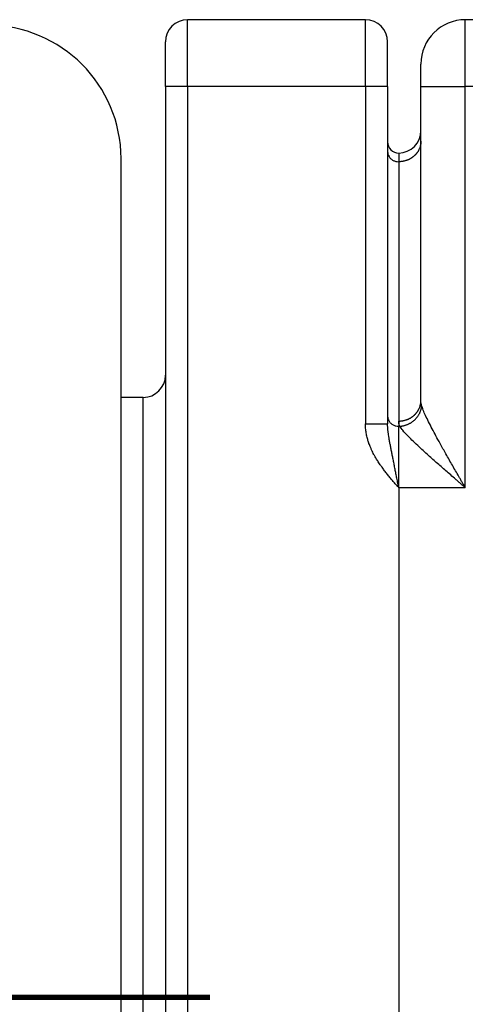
# Model space of a CAD drawing. Header units: inches. Extents: x -431 to 311, y -200 to 191.
# Tile 18 of 61: x -179 to -159, y -18 to 26. Entities that reach past the tile are written whole.
import ezdxf

# ---------------------------------------------------------------- set-up
doc = ezdxf.new("R2010")
doc.units = ezdxf.units.IN
doc.linetypes.add('DOT_CENTER', pattern=[14, 12, -1, 0, -1])
doc.layers.add('1', color=7, linetype='Continuous')

# ---------------------------------------------------------------- blocks, each defined once
blk = doc.blocks.new('001_G23_G27_BF_B3_20W_30W_Motor_1_1__4', base_point=(-311, -62.766))
at = {"color": 7, "linetype": 'Continuous'}
for p, q in [((-163, 26.265), (-171, 26.265)), ((-138, 26.265), (-158.5, 26.265)), ((-172, 23.265), (-172, 25.265)), ((-162, 23.265), (-162, 25.265)), ((-160.5, 23.265), (-160.5, 24.265)), ((-172, 23.265), (-172, 10.265)), ((-162, 23.265), (-162, 20.765)), ((-160.5, 21.265), (-160.5, 23.265)), ((-160.5, 20.794), (-160.5, 21.265)), ((-162, 20.765), (-162, 20.333)), ((-160.5, 9.123), (-160.5, 20.794)), ((-174, 9.265), (-174, 20.015)), ((-162, 20.333), (-162, 8.428)), ((-172, 10.265), (-172, -45.735)), ((-173, 9.265), (-174, 9.265)), ((-174, -17.735), (-174, 9.265)), ((-162, 8.428), (-162, 8.076)), ((-174, -44.735), (-174, -17.735))]:
    blk.add_line(p, q, dxfattribs=at)
at = {"color": 1, "linetype": 'Continuous'}
for p, q in [((-158.5, 23.265), (-158.5, 26.265)), ((-171, 23.265), (-171, -51.735)), ((-163, 23.265), (-171, 23.265)), ((-163, 23.265), (-163, 8.076)), ((-160.5, 23.265), (-158.5, 23.265)), ((-158.5, 5.203), (-158.5, 23.265)), ((-138, 23.265), (-158.5, 23.265)), ((-161.5, 20.265), (-161.5, 19.872)), ((-161.5, 19.872), (-161.5, 8.201)), ((-173, -17.735), (-173, 9.265)), ((-161.5, 8.201), (-161.5, 7.968)), ((-161.448, 7.968), (-161.5, 7.968)), ((-161.5, 5.203), (-161.5, 7.968)), ((-161.5, 5.203), (-161.5, -36.735)), ((-158.5, 5.203), (-161.5, 5.203)), ((-173, -44.735), (-173, -17.735))]:
    blk.add_line(p, q, dxfattribs=at)
at = {"color": 7, "linetype": 'Continuous'}
for centre, radius, start, end in [((-171, 25.265), 1, 90, 180), ((-163, 25.265), 1, 0, 90), ((-158.5, 24.265), 2, 90, 180), ((-180, 20.015), 6, 0, 90), ((-161.5, 21.265), 1, -90, 0), ((-161.5, 20.765), 0.5, 180, -90), ((-173, 10.265), 1, -90, 0)]:
    blk.add_arc(centre, radius, start, end, dxfattribs=at)
at = {"color": 1, "linetype": 'Continuous'}
for points, knots in [([(-171, 23.265), (-171, 23.413), (-171, 23.705), (-171, 24.22), (-171, 24.779), (-171, 25.344), (-171, 25.786), (-171, 26.057), (-171, 26.2), (-171, 26.244), (-171, 26.265)], [0, 0, 0, 0, 0.442638, 0.875586, 1.544116, 2.120804, 2.57167, 2.869319, 2.934659, 3, 3, 3, 3]), ([(-163, 23.265), (-163, 23.413), (-163, 23.705), (-163, 24.22), (-163, 24.779), (-163, 25.344), (-163, 25.786), (-163, 26.057), (-163, 26.2), (-163, 26.244), (-163, 26.265)], [0, 0, 0, 0, 0.442638, 0.875586, 1.544116, 2.120804, 2.57167, 2.869319, 2.934659, 3, 3, 3, 3]), ([(-171, 23.265), (-171.051, 23.265), (-171.151, 23.265), (-171.324, 23.265), (-171.509, 23.265), (-171.694, 23.265), (-171.839, 23.265), (-171.929, 23.265), (-171.977, 23.265), (-171.992, 23.265), (-172, 23.265)], [0, 0, 0, 0, 0.151842, 0.300163, 0.51853, 0.707107, 0.855059, 0.953888, 0.976944, 1, 1, 1, 1]), ([(-162, 23.265), (-162.008, 23.265), (-162.023, 23.265), (-162.071, 23.265), (-162.161, 23.265), (-162.306, 23.265), (-162.491, 23.265), (-162.676, 23.265), (-162.849, 23.265), (-162.949, 23.265), (-163, 23.265)], [0, 0, 0, 0, 0.023056, 0.046112, 0.144941, 0.292893, 0.48147, 0.699837, 0.848158, 1, 1, 1, 1]), ([(-160.5, 20.794), (-160.5, 20.78), (-160.501, 20.752), (-160.504, 20.711), (-160.509, 20.668), (-160.516, 20.626), (-160.526, 20.583), (-160.538, 20.54), (-160.553, 20.497), (-160.57, 20.454), (-160.589, 20.412), (-160.608, 20.377), (-160.624, 20.35), (-160.636, 20.33), (-160.649, 20.309), (-160.663, 20.29), (-160.677, 20.27), (-160.692, 20.251), (-160.708, 20.232), (-160.724, 20.213), (-160.74, 20.195), (-160.757, 20.177), (-160.775, 20.159), (-160.793, 20.142), (-160.811, 20.126), (-160.83, 20.109), (-160.85, 20.094), (-160.87, 20.078), (-160.89, 20.064), (-160.91, 20.049), (-160.931, 20.036), (-160.953, 20.023), (-160.974, 20.01), (-160.996, 19.998), (-161.018, 19.986), (-161.048, 19.972), (-161.086, 19.955), (-161.132, 19.937), (-161.178, 19.921), (-161.225, 19.908), (-161.271, 19.896), (-161.318, 19.887), (-161.364, 19.881), (-161.41, 19.876), (-161.455, 19.873), (-161.485, 19.873), (-161.5, 19.872)], [0, 0, 0, 0, 0.041088, 0.082914, 0.12547, 0.168746, 0.212726, 0.257394, 0.302728, 0.348703, 0.395291, 0.442457, 0.466247, 0.490167, 0.514212, 0.538374, 0.562649, 0.58703, 0.611509, 0.636081, 0.660737, 0.68547, 0.710272, 0.735135, 0.760051, 0.785011, 0.810006, 0.835028, 0.860067, 0.885114, 0.91016, 0.935195, 0.960211, 0.985197, 1.010144, 1.035043, 1.084656, 1.133964, 1.182896, 1.231383, 1.279359, 1.326762, 1.373536, 1.419627, 1.464988, 1.509578, 1.509578, 1.509578, 1.509578]), ([(-162, 20.333), (-161.997, 20.293), (-161.99, 20.212), (-161.937, 20.099), (-161.857, 20.003), (-161.752, 19.929), (-161.63, 19.881), (-161.544, 19.875), (-161.5, 19.872)], [0, 0, 0, 0, 0.1204467, 0.2422681, 0.3664344, 0.4932546, 0.622329, 0.7526871, 0.7526871, 0.7526871, 0.7526871]), ([(-161.5, 8.201), (-161.485, 8.202), (-161.455, 8.202), (-161.41, 8.205), (-161.364, 8.21), (-161.318, 8.217), (-161.271, 8.226), (-161.225, 8.237), (-161.178, 8.25), (-161.132, 8.266), (-161.086, 8.284), (-161.048, 8.301), (-161.018, 8.315), (-160.996, 8.327), (-160.974, 8.339), (-160.953, 8.352), (-160.931, 8.365), (-160.91, 8.378), (-160.89, 8.393), (-160.87, 8.407), (-160.85, 8.423), (-160.83, 8.438), (-160.811, 8.455), (-160.793, 8.471), (-160.775, 8.488), (-160.757, 8.506), (-160.74, 8.524), (-160.724, 8.542), (-160.708, 8.561), (-160.692, 8.58), (-160.677, 8.599), (-160.663, 8.619), (-160.649, 8.638), (-160.636, 8.659), (-160.624, 8.679), (-160.608, 8.706), (-160.589, 8.741), (-160.57, 8.783), (-160.553, 8.826), (-160.538, 8.869), (-160.526, 8.912), (-160.516, 8.955), (-160.509, 8.998), (-160.504, 9.04), (-160.501, 9.082), (-160.5, 9.109), (-160.5, 9.123)], [0, 0, 0, 0, 0.04459, 0.089951, 0.136042, 0.182816, 0.230219, 0.278195, 0.326682, 0.375614, 0.424922, 0.474535, 0.499434, 0.524381, 0.549367, 0.574383, 0.599418, 0.624464, 0.649512, 0.67455, 0.699572, 0.724567, 0.749527, 0.774443, 0.799306, 0.824108, 0.848841, 0.873497, 0.898069, 0.922548, 0.946929, 0.971204, 0.995366, 1.019411, 1.043331, 1.067121, 1.114287, 1.160875, 1.20685, 1.252184, 1.296852, 1.340832, 1.384108, 1.426664, 1.468491, 1.509578, 1.509578, 1.509578, 1.509578]), ([(-161.448, 7.968), (-161.434, 7.969), (-161.406, 7.971), (-161.363, 7.976), (-161.319, 7.984), (-161.276, 7.993), (-161.232, 8.004), (-161.188, 8.018), (-161.144, 8.033), (-161.1, 8.05), (-161.057, 8.07), (-161.014, 8.091), (-160.971, 8.114), (-160.93, 8.14), (-160.89, 8.167), (-160.851, 8.196), (-160.813, 8.227), (-160.777, 8.259), (-160.742, 8.293), (-160.709, 8.329), (-160.678, 8.365), (-160.649, 8.403), (-160.622, 8.442), (-160.597, 8.481), (-160.574, 8.522), (-160.554, 8.562), (-160.535, 8.603), (-160.519, 8.645), (-160.505, 8.686), (-160.493, 8.727), (-160.483, 8.768), (-160.475, 8.809), (-160.469, 8.849), (-160.467, 8.876), (-160.466, 8.889)], [0, 0, 0, 0, 0.042447, 0.085683, 0.129674, 0.174383, 0.219765, 0.265772, 0.312351, 0.359441, 0.406982, 0.454905, 0.503139, 0.551612, 0.600248, 0.648971, 0.697703, 0.746368, 0.79489, 0.843195, 0.891211, 0.938873, 0.986114, 1.032877, 1.079107, 1.124754, 1.169774, 1.214129, 1.257786, 1.300715, 1.342895, 1.384308, 1.424939, 1.46478, 1.46478, 1.46478, 1.46478]), ([(-160.466, 8.889), (-160.471, 8.907), (-160.481, 8.946), (-160.492, 9.005), (-160.499, 9.065), (-160.5, 9.104), (-160.5, 9.123)], [0, 0, 0, 0, 0.0568748, 0.1194905, 0.1813189, 0.2372552, 0.2372552, 0.2372552, 0.2372552]), ([(-158.5, 5.203), (-158.524, 5.245), (-158.573, 5.33), (-158.646, 5.456), (-158.719, 5.582), (-158.816, 5.752), (-158.937, 5.961), (-159.131, 6.299), (-159.365, 6.709), (-159.612, 7.15), (-159.819, 7.527), (-159.992, 7.85), (-160.15, 8.156), (-160.286, 8.437), (-160.393, 8.676), (-160.444, 8.825), (-160.466, 8.889)], [0, 0, 0, 0, 0.145116, 0.291854, 0.437413, 0.583307, 0.878584, 1.163318, 1.749619, 2.297093, 2.678966, 3.040015, 3.397485, 3.709458, 3.978141, 4.181332, 4.181332, 4.181332, 4.181332]), ([(-162, 8.428), (-161.997, 8.388), (-161.99, 8.307), (-161.937, 8.194), (-161.857, 8.098), (-161.752, 8.025), (-161.63, 7.977), (-161.544, 7.971), (-161.5, 7.968)], [0, 0, 0, 0, 0.1204467, 0.2422681, 0.3664344, 0.4932546, 0.622329, 0.7526871, 0.7526871, 0.7526871, 0.7526871]), ([(-163, 8.076), (-162.95, 8.076), (-162.849, 8.076), (-162.677, 8.076), (-162.492, 8.076), (-162.307, 8.076), (-162.161, 8.076), (-162.071, 8.076), (-162.023, 8.076), (-162.008, 8.076), (-162, 8.076)], [0, 0, 0, 0, 0.151387, 0.300163, 0.517686, 0.707107, 0.855053, 0.953888, 0.976944, 1, 1, 1, 1]), ([(-161.5, 5.203), (-161.51, 5.215), (-161.53, 5.239), (-161.555, 5.267), (-161.576, 5.291), (-161.596, 5.315), (-161.633, 5.357), (-161.683, 5.415), (-161.764, 5.51), (-161.865, 5.63), (-161.985, 5.776), (-162.104, 5.926), (-162.202, 6.056), (-162.278, 6.161), (-162.336, 6.244), (-162.39, 6.324), (-162.445, 6.409), (-162.5, 6.496), (-162.558, 6.595), (-162.614, 6.696), (-162.668, 6.799), (-162.72, 6.906), (-162.765, 7.008), (-162.805, 7.104), (-162.828, 7.167), (-162.844, 7.212), (-162.852, 7.234), (-162.86, 7.258), (-162.87, 7.288), (-162.882, 7.326), (-162.9, 7.388), (-162.921, 7.468), (-162.944, 7.567), (-162.963, 7.666), (-162.98, 7.773), (-162.992, 7.878), (-162.999, 7.983), (-163, 8.047), (-163, 8.076)], [0, 0, 0, 0, 0.046555, 0.093112, 0.111271, 0.144266, 0.186286, 0.280621, 0.373022, 0.561472, 0.749677, 0.94058, 1.133681, 1.241464, 1.329622, 1.437203, 1.528883, 1.633126, 1.747814, 1.871311, 1.979529, 2.098649, 2.227089, 2.313368, 2.41091, 2.427742, 2.457494, 2.481362, 2.504628, 2.550711, 2.600711, 2.698785, 2.798352, 2.907396, 3.000028, 3.121654, 3.226329, 3.313609, 3.313609, 3.313609, 3.313609]), ([(-161.5, 5.203), (-161.512, 5.268), (-161.539, 5.408), (-161.58, 5.617), (-161.621, 5.83), (-161.661, 6.033), (-161.7, 6.234), (-161.74, 6.432), (-161.778, 6.622), (-161.815, 6.808), (-161.849, 6.983), (-161.883, 7.157), (-161.914, 7.321), (-161.938, 7.462), (-161.954, 7.565), (-161.965, 7.641), (-161.974, 7.71), (-161.986, 7.808), (-161.997, 7.93), (-161.999, 8.027), (-162, 8.076)], [0, 0, 0, 0, 0.196237, 0.428522, 0.637697, 0.848227, 1.050487, 1.251503, 1.452154, 1.632935, 1.819071, 1.989639, 2.163248, 2.321266, 2.416141, 2.477506, 2.550871, 2.626437, 2.773609, 2.918142, 2.918142, 2.918142, 2.918142]), ([(-161.448, 7.968), (-161.457, 7.988), (-161.472, 8.026), (-161.488, 8.086), (-161.498, 8.143), (-161.499, 8.183), (-161.5, 8.201)], [0, 0, 0, 0, 0.0656314, 0.1230218, 0.1855179, 0.241276, 0.241276, 0.241276, 0.241276]), ([(-158.5, 5.203), (-158.536, 5.235), (-158.609, 5.298), (-158.719, 5.393), (-158.828, 5.488), (-158.975, 5.615), (-159.156, 5.772), (-159.446, 6.025), (-159.796, 6.332), (-160.243, 6.73), (-160.676, 7.126), (-161.045, 7.488), (-161.298, 7.753), (-161.405, 7.906), (-161.448, 7.968)], [0, 0, 0, 0, 0.143975, 0.28955, 0.433921, 0.578608, 0.871371, 1.153178, 1.732418, 2.270296, 2.949624, 3.491166, 3.821542, 4.047913, 4.047913, 4.047913, 4.047913])]:
    blk.add_open_spline(points, degree=3, knots=knots, dxfattribs=at)
at = {"layer": '1', "color": 30, "linetype": 'DOT_CENTER', "const_width": 0.25}
for points in [[(-177, -17.735), (-302, -17.735)], [(-170, -17.735), (-177, -17.735)]]:
    blk.add_lwpolyline(points, dxfattribs=at)
blk = doc.blocks.new('Vordans1', base_point=(-190.5, 0))
blk.add_blockref('001_G23_G27_BF_B3_20W_30W_Motor_1_1__4', (-311, -62.766))

msp = doc.modelspace()

# ---------------------------------------------------------------- block references
msp.add_blockref('Vordans1', (-190.5, 0))

doc.saveas('drawing.dxf')
